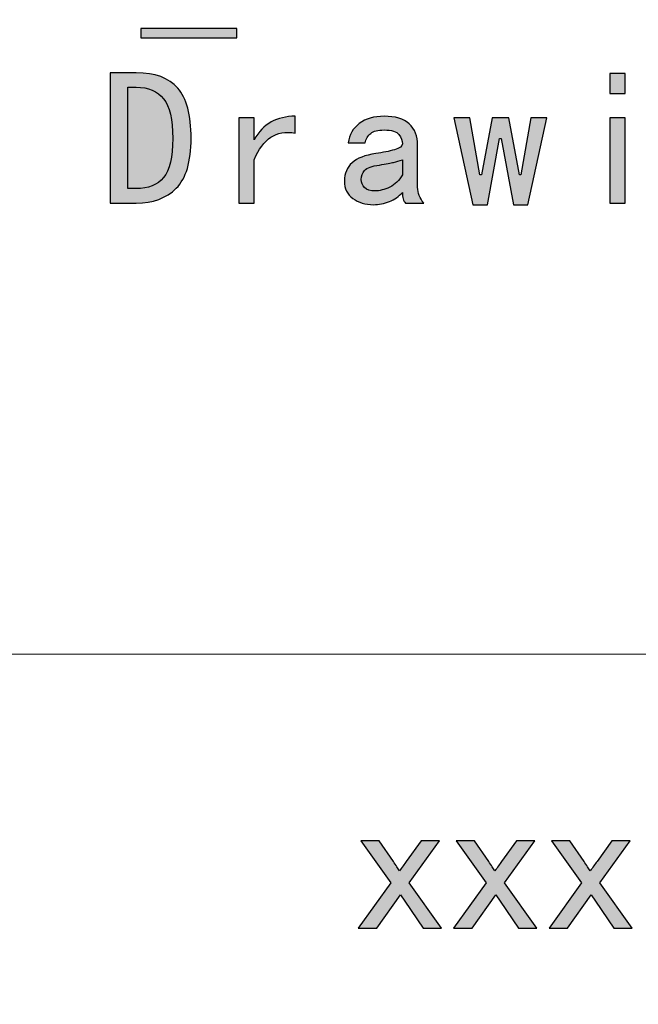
# Model space of a CAD drawing. Header units: millimetres. Extents: x -296 to 295, y -209 to 209.
# Tile 128 of 144: x 228 to 243, y -186 to -163. Entities that reach past the tile are written whole.
import ezdxf

# ---------------------------------------------------------------- set-up
doc = ezdxf.new("R2010")
doc.units = ezdxf.units.MM
doc.header["$MEASUREMENT"] = 0
doc.layers.add('layer 1', color=7, linetype='Continuous')

msp = doc.modelspace()

# ---------------------------------------------------------------- hatches: boundary and pattern name
at = {"layer": 'layer 1'}
h = msp.add_hatch(color=250, dxfattribs=at)
edge = h.paths.add_edge_path()
edge.add_spline(control_points=[(233.1059, -163.0672), (233.1059, -163.0672), (230.8488, -163.0672), (230.8488, -163.0672), (230.8488, -163.0672), (230.8488, -162.8524), (230.8488, -162.8524), (230.8488, -162.8524), (233.1059, -162.8524), (233.1059, -162.8524), (233.1059, -162.8524), (233.1059, -163.0672), (233.1059, -163.0672)], knot_values=[0, 0, 0, 0, 0.25, 0.25, 0.25, 0.5, 0.5, 0.5, 0.75, 0.75, 0.75, 1, 1, 1, 1], degree=3, periodic=1)
h = msp.add_hatch(color=250, dxfattribs=at)
edge = h.paths.add_edge_path()
edge.add_spline(control_points=[(232.0274, -165.4321), (232.0274, -165.9809), (231.9113, -166.3722), (231.6781, -166.6054), (231.445, -166.8377), (231.1316, -166.9547), (230.738, -166.9547), (230.738, -166.9547), (230.1288, -166.9547), (230.1288, -166.9547), (230.1288, -166.9547), (230.1288, -163.8912), (230.1288, -163.8912), (230.1288, -163.8912), (230.738, -163.8912), (230.738, -163.8912), (231.1798, -163.8912), (231.5054, -164.0104), (231.7141, -164.2496), (231.9227, -164.4881), (232.0274, -164.8825), (232.0274, -165.4321)], knot_values=[0, 0, 0, 0, 0.1428571, 0.1428571, 0.1428571, 0.2857143, 0.2857143, 0.2857143, 0.4285714, 0.4285714, 0.4285714, 0.5714286, 0.5714286, 0.5714286, 0.7142857, 0.7142857, 0.7142857, 0.8571429, 0.8571429, 0.8571429, 1, 1, 1, 1], degree=3, periodic=1)
h = msp.add_hatch(color=250, dxfattribs=at)
edge = h.paths.add_edge_path()
edge.add_spline(control_points=[(242.2282, -164.375), (242.2282, -164.375), (241.8697, -164.375), (241.8697, -164.375), (241.8697, -164.375), (241.8697, -163.9087), (241.8697, -163.9087), (241.8697, -163.9087), (242.2282, -163.9087), (242.2282, -163.9087), (242.2282, -163.9087), (242.2282, -164.375), (242.2282, -164.375)], knot_values=[0, 0, 0, 0, 0.25, 0.25, 0.25, 0.5, 0.5, 0.5, 0.75, 0.75, 0.75, 1, 1, 1, 1], degree=3, periodic=1)
h = msp.add_hatch(color=250, dxfattribs=at)
edge = h.paths.add_edge_path()
edge.add_spline(control_points=[(231.5979, -165.4321), (231.5979, -164.9895), (231.526, -164.6792), (231.3823, -164.5003), (231.2394, -164.3207), (231.0246, -164.2313), (230.738, -164.2313), (230.738, -164.2313), (230.5408, -164.2313), (230.5408, -164.2313), (230.5408, -164.2313), (230.5408, -166.6138), (230.5408, -166.6138), (230.5408, -166.6138), (230.738, -166.6138), (230.738, -166.6138), (231.0246, -166.6138), (231.2394, -166.5274), (231.3823, -166.3547), (231.526, -166.1811), (231.5979, -165.8739), (231.5979, -165.4321)], knot_values=[0, 0, 0, 0, 0.1428571, 0.1428571, 0.1428571, 0.2857143, 0.2857143, 0.2857143, 0.4285714, 0.4285714, 0.4285714, 0.5714286, 0.5714286, 0.5714286, 0.7142857, 0.7142857, 0.7142857, 0.8571429, 0.8571429, 0.8571429, 1, 1, 1, 1], degree=3, periodic=1)
h = msp.add_hatch(color=250, dxfattribs=at)
edge = h.paths.add_edge_path()
edge.add_spline(control_points=[(234.4748, -165.3067), (234.2478, -165.2708), (234.0567, -165.3037), (233.9016, -165.4046), (233.7464, -165.5062), (233.6149, -165.6828), (233.5072, -165.9335), (233.5072, -165.9335), (233.5072, -166.9547), (233.5072, -166.9547), (233.5072, -166.9547), (233.1487, -166.9547), (233.1487, -166.9547), (233.1487, -166.9547), (233.1487, -164.9483), (233.1487, -164.9483), (233.1487, -164.9483), (233.5072, -164.9483), (233.5072, -164.9483), (233.5072, -164.9483), (233.5072, -165.4672), (233.5072, -165.4672), (233.6149, -165.2762), (233.7495, -165.1363), (233.91, -165.0469), (234.0713, -164.9574), (234.2601, -164.9123), (234.4748, -164.9123), (234.4748, -164.9123), (234.4748, -165.3067), (234.4748, -165.3067)], knot_values=[0, 0, 0, 0, 0.1, 0.1, 0.1, 0.2, 0.2, 0.2, 0.3, 0.3, 0.3, 0.4, 0.4, 0.4, 0.5, 0.5, 0.5, 0.6, 0.6, 0.6, 0.7, 0.7, 0.7, 0.8, 0.8, 0.8, 0.9, 0.9, 0.9, 1, 1, 1, 1], degree=3, periodic=1)
h = msp.add_hatch(color=250, dxfattribs=at)
edge = h.paths.add_edge_path()
edge.add_spline(control_points=[(237.4947, -166.9547), (237.4947, -166.9547), (237.0652, -166.9547), (237.0652, -166.9547), (237.0415, -166.931), (237.0231, -166.8981), (237.0117, -166.8561), (236.9994, -166.814), (236.9933, -166.7636), (236.9933, -166.704), (236.91, -166.7995), (236.8083, -166.8706), (236.6891, -166.9187), (236.5691, -166.9661), (236.4437, -166.9906), (236.3123, -166.9906), (236.1212, -166.9906), (235.9607, -166.9424), (235.8292, -166.8469), (235.6977, -166.7514), (235.632, -166.6138), (235.632, -166.4349), (235.632, -166.2561), (235.6916, -166.1124), (235.8109, -166.0053), (235.9301, -165.8976), (236.1158, -165.8257), (236.3665, -165.7898), (236.5339, -165.7661), (236.6799, -165.7363), (236.8053, -165.7004), (236.9306, -165.6644), (236.9933, -165.6171), (236.9933, -165.5574), (236.9933, -165.4856), (236.9666, -165.4137), (236.9131, -165.3419), (236.8588, -165.2708), (236.7426, -165.2349), (236.5637, -165.2349), (236.42, -165.2349), (236.3153, -165.2616), (236.2496, -165.3151), (236.1839, -165.3694), (236.1395, -165.4436), (236.1158, -165.5391), (236.1158, -165.5391), (235.7214, -165.5391), (235.7214, -165.5391), (235.7451, -165.348), (235.8323, -165.1959), (235.9813, -165.0828), (236.1304, -164.9689), (236.3245, -164.9123), (236.5637, -164.9123), (236.8259, -164.9123), (237.0231, -164.9719), (237.1546, -165.0912), (237.2861, -165.2112), (237.3518, -165.3778), (237.3518, -165.5934), (237.3518, -165.5934), (237.3518, -166.5786), (237.3518, -166.5786), (237.3518, -166.6497), (237.3633, -166.7154), (237.3877, -166.775), (237.4114, -166.8354), (237.4473, -166.8951), (237.4947, -166.9547)], knot_values=[0, 0, 0, 0, 0.0434783, 0.0434783, 0.0434783, 0.0869565, 0.0869565, 0.0869565, 0.1304348, 0.1304348, 0.1304348, 0.173913, 0.173913, 0.173913, 0.2173913, 0.2173913, 0.2173913, 0.2608696, 0.2608696, 0.2608696, 0.3043478, 0.3043478, 0.3043478, 0.3478261, 0.3478261, 0.3478261, 0.3913043, 0.3913043, 0.3913043, 0.4347826, 0.4347826, 0.4347826, 0.4782609, 0.4782609, 0.4782609, 0.5217391, 0.5217391, 0.5217391, 0.5652174, 0.5652174, 0.5652174, 0.6086957, 0.6086957, 0.6086957, 0.6521739, 0.6521739, 0.6521739, 0.6956522, 0.6956522, 0.6956522, 0.7391304, 0.7391304, 0.7391304, 0.7826087, 0.7826087, 0.7826087, 0.826087, 0.826087, 0.826087, 0.8695652, 0.8695652, 0.8695652, 0.9130435, 0.9130435, 0.9130435, 0.9565217, 0.9565217, 0.9565217, 1, 1, 1, 1], degree=3, periodic=1)
h = msp.add_hatch(color=250, dxfattribs=at)
edge = h.paths.add_edge_path()
edge.add_spline(control_points=[(240.39, -164.9483), (240.39, -164.9483), (239.9421, -166.9906), (239.9421, -166.9906), (239.9421, -166.9906), (239.602, -166.9906), (239.602, -166.9906), (239.602, -166.9906), (239.3153, -165.4321), (239.3153, -165.4321), (239.3153, -165.4321), (239.2794, -165.4321), (239.2794, -165.4321), (239.2794, -165.4321), (238.9928, -166.9906), (238.9928, -166.9906), (238.9928, -166.9906), (238.6519, -166.9906), (238.6519, -166.9906), (238.6519, -166.9906), (238.204, -164.9483), (238.204, -164.9483), (238.204, -164.9483), (238.5808, -164.9483), (238.5808, -164.9483), (238.5808, -164.9483), (238.8132, -166.292), (238.8132, -166.292), (238.8132, -166.292), (238.8491, -166.292), (238.8491, -166.292), (238.8491, -166.292), (239.0998, -164.9483), (239.0998, -164.9483), (239.0998, -164.9483), (239.4942, -164.9483), (239.4942, -164.9483), (239.4942, -164.9483), (239.7449, -166.292), (239.7449, -166.292), (239.7449, -166.292), (239.7808, -166.292), (239.7808, -166.292), (239.7808, -166.292), (240.014, -164.9483), (240.014, -164.9483), (240.014, -164.9483), (240.39, -164.9483), (240.39, -164.9483)], knot_values=[0, 0, 0, 0, 0.0625, 0.0625, 0.0625, 0.125, 0.125, 0.125, 0.1875, 0.1875, 0.1875, 0.25, 0.25, 0.25, 0.3125, 0.3125, 0.3125, 0.375, 0.375, 0.375, 0.4375, 0.4375, 0.4375, 0.5, 0.5, 0.5, 0.5625, 0.5625, 0.5625, 0.625, 0.625, 0.625, 0.6875, 0.6875, 0.6875, 0.75, 0.75, 0.75, 0.8125, 0.8125, 0.8125, 0.875, 0.875, 0.875, 0.9375, 0.9375, 0.9375, 1, 1, 1, 1], degree=3, periodic=1)
h = msp.add_hatch(color=250, dxfattribs=at)
edge = h.paths.add_edge_path()
edge.add_spline(control_points=[(242.2282, -166.9547), (242.2282, -166.9547), (241.8697, -166.9547), (241.8697, -166.9547), (241.8697, -166.9547), (241.8697, -164.9483), (241.8697, -164.9483), (241.8697, -164.9483), (242.2282, -164.9483), (242.2282, -164.9483), (242.2282, -164.9483), (242.2282, -166.9547), (242.2282, -166.9547)], knot_values=[0, 0, 0, 0, 0.25, 0.25, 0.25, 0.5, 0.5, 0.5, 0.75, 0.75, 0.75, 1, 1, 1, 1], degree=3, periodic=1)
h = msp.add_hatch(color=250, dxfattribs=at)
edge = h.paths.add_edge_path()
edge.add_spline(control_points=[(236.9933, -166.292), (236.9933, -166.292), (236.9933, -165.9335), (236.9933, -165.9335), (236.9215, -165.9572), (236.8527, -165.9778), (236.7877, -165.9962), (236.722, -166.0138), (236.6111, -166.0352), (236.456, -166.0589), (236.2771, -166.0825), (236.1602, -166.1246), (236.1067, -166.1842), (236.0532, -166.2438), (236.0256, -166.3157), (236.0256, -166.399), (236.0256, -166.4708), (236.0532, -166.5335), (236.1067, -166.587), (236.1602, -166.6413), (236.2412, -166.668), (236.3482, -166.668), (236.456, -166.668), (236.5722, -166.6382), (236.6975, -166.5786), (236.8229, -166.5182), (236.9215, -166.4227), (236.9933, -166.292)], knot_values=[0, 0, 0, 0, 0.1111111, 0.1111111, 0.1111111, 0.2222222, 0.2222222, 0.2222222, 0.3333333, 0.3333333, 0.3333333, 0.4444444, 0.4444444, 0.4444444, 0.5555556, 0.5555556, 0.5555556, 0.6666667, 0.6666667, 0.6666667, 0.7777778, 0.7777778, 0.7777778, 0.8888889, 0.8888889, 0.8888889, 1, 1, 1, 1], degree=3, periodic=1)
h = msp.add_hatch(color=250, dxfattribs=at)
edge = h.paths.add_edge_path()
edge.add_spline(control_points=[(235.9571, -183.9952), (235.9571, -183.9952), (236.7216, -182.9314), (236.7216, -182.9314), (236.7216, -182.9314), (236.0136, -181.9415), (236.0136, -181.9415), (236.0136, -181.9415), (236.45, -181.9415), (236.45, -181.9415), (236.45, -181.9415), (236.7807, -182.4262), (236.7807, -182.4262), (236.8418, -182.5173), (236.8903, -182.5911), (236.9246, -182.6492), (236.9845, -182.5667), (237.0376, -182.4922), (237.0853, -182.4256), (237.0853, -182.4256), (237.4335, -181.9415), (237.4335, -181.9415), (237.4335, -181.9415), (237.8671, -181.9415), (237.8671, -181.9415), (237.8671, -181.9415), (237.1552, -182.9314), (237.1552, -182.9314), (237.1552, -182.9314), (237.9135, -183.9952), (237.9135, -183.9952), (237.9135, -183.9952), (237.4819, -183.9952), (237.4819, -183.9952), (237.4819, -183.9952), (237.049, -183.3621), (237.049, -183.3621), (237.049, -183.3621), (236.9501, -183.2097), (236.9501, -183.2097), (236.9501, -183.2097), (236.3908, -183.9952), (236.3908, -183.9952), (236.3908, -183.9952), (235.9571, -183.9952), (235.9571, -183.9952)], knot_values=[0, 0, 0, 0, 0.0666667, 0.0666667, 0.0666667, 0.1333333, 0.1333333, 0.1333333, 0.2, 0.2, 0.2, 0.2666667, 0.2666667, 0.2666667, 0.3333333, 0.3333333, 0.3333333, 0.4, 0.4, 0.4, 0.4666667, 0.4666667, 0.4666667, 0.5333333, 0.5333333, 0.5333333, 0.6, 0.6, 0.6, 0.6666667, 0.6666667, 0.6666667, 0.7333333, 0.7333333, 0.7333333, 0.8, 0.8, 0.8, 0.8666667, 0.8666667, 0.8666667, 0.9333333, 0.9333333, 0.9333333, 1, 1, 1, 1], degree=3, periodic=1)
h = msp.add_hatch(color=250, dxfattribs=at)
edge = h.paths.add_edge_path()
edge.add_spline(control_points=[(238.1981, -183.9952), (238.1981, -183.9952), (238.9625, -182.9314), (238.9625, -182.9314), (238.9625, -182.9314), (238.2546, -181.9415), (238.2546, -181.9415), (238.2546, -181.9415), (238.691, -181.9415), (238.691, -181.9415), (238.691, -181.9415), (239.0217, -182.4262), (239.0217, -182.4262), (239.0828, -182.5173), (239.1312, -182.5911), (239.1656, -182.6492), (239.2254, -182.5667), (239.2785, -182.4922), (239.3263, -182.4256), (239.3263, -182.4256), (239.6745, -181.9415), (239.6745, -181.9415), (239.6745, -181.9415), (240.1081, -181.9415), (240.1081, -181.9415), (240.1081, -181.9415), (239.3962, -182.9314), (239.3962, -182.9314), (239.3962, -182.9314), (240.1545, -183.9952), (240.1545, -183.9952), (240.1545, -183.9952), (239.7229, -183.9952), (239.7229, -183.9952), (239.7229, -183.9952), (239.29, -183.3621), (239.29, -183.3621), (239.29, -183.3621), (239.1911, -183.2097), (239.1911, -183.2097), (239.1911, -183.2097), (238.6318, -183.9952), (238.6318, -183.9952), (238.6318, -183.9952), (238.1981, -183.9952), (238.1981, -183.9952)], knot_values=[0, 0, 0, 0, 0.0666667, 0.0666667, 0.0666667, 0.1333333, 0.1333333, 0.1333333, 0.2, 0.2, 0.2, 0.2666667, 0.2666667, 0.2666667, 0.3333333, 0.3333333, 0.3333333, 0.4, 0.4, 0.4, 0.4666667, 0.4666667, 0.4666667, 0.5333333, 0.5333333, 0.5333333, 0.6, 0.6, 0.6, 0.6666667, 0.6666667, 0.6666667, 0.7333333, 0.7333333, 0.7333333, 0.8, 0.8, 0.8, 0.8666667, 0.8666667, 0.8666667, 0.9333333, 0.9333333, 0.9333333, 1, 1, 1, 1], degree=3, periodic=1)
h = msp.add_hatch(color=250, dxfattribs=at)
edge = h.paths.add_edge_path()
edge.add_spline(control_points=[(240.4391, -183.9952), (240.4391, -183.9952), (241.2035, -182.9314), (241.2035, -182.9314), (241.2035, -182.9314), (240.4956, -181.9415), (240.4956, -181.9415), (240.4956, -181.9415), (240.932, -181.9415), (240.932, -181.9415), (240.932, -181.9415), (241.2626, -182.4262), (241.2626, -182.4262), (241.3238, -182.5173), (241.3722, -182.5911), (241.4066, -182.6492), (241.4664, -182.5667), (241.5195, -182.4922), (241.5672, -182.4256), (241.5672, -182.4256), (241.9154, -181.9415), (241.9154, -181.9415), (241.9154, -181.9415), (242.3491, -181.9415), (242.3491, -181.9415), (242.3491, -181.9415), (241.6372, -182.9314), (241.6372, -182.9314), (241.6372, -182.9314), (242.3955, -183.9952), (242.3955, -183.9952), (242.3955, -183.9952), (241.9639, -183.9952), (241.9639, -183.9952), (241.9639, -183.9952), (241.5309, -183.3621), (241.5309, -183.3621), (241.5309, -183.3621), (241.4321, -183.2097), (241.4321, -183.2097), (241.4321, -183.2097), (240.8727, -183.9952), (240.8727, -183.9952), (240.8727, -183.9952), (240.4391, -183.9952), (240.4391, -183.9952)], knot_values=[0, 0, 0, 0, 0.0666667, 0.0666667, 0.0666667, 0.1333333, 0.1333333, 0.1333333, 0.2, 0.2, 0.2, 0.2666667, 0.2666667, 0.2666667, 0.3333333, 0.3333333, 0.3333333, 0.4, 0.4, 0.4, 0.4666667, 0.4666667, 0.4666667, 0.5333333, 0.5333333, 0.5333333, 0.6, 0.6, 0.6, 0.6666667, 0.6666667, 0.6666667, 0.7333333, 0.7333333, 0.7333333, 0.8, 0.8, 0.8, 0.8666667, 0.8666667, 0.8666667, 0.9333333, 0.9333333, 0.9333333, 1, 1, 1, 1], degree=3, periodic=1)

# ---------------------------------------------------------------- linework, layer by layer
at = {"layer": 'layer 1', "color": 1, "lineweight": 0}
msp.add_open_spline([(295.3283, 209.2747), (295.3283, 209.2747), (295.3283, -208.9236), (295.3283, -208.9236), (295.3283, -208.9236), (-296.1944, -208.9236), (-296.1944, -208.9236), (-296.1944, -208.9236), (-296.1944, 209.2747), (-296.1944, 209.2747), (-296.1944, 209.2747), (295.3283, 209.2747), (295.3283, 209.2747)], degree=3, knots=[0, 0, 0, 0, 0.25, 0.25, 0.25, 0.5, 0.5, 0.5, 0.75, 0.75, 0.75, 1, 1, 1, 1], dxfattribs=at)
at = {"layer": 'layer 1', "color": 5, "lineweight": 0}
msp.add_open_spline([(-281.2487, 194.7284), (-281.2487, 194.7284), (-281.2487, -197.0649), (-281.2487, -197.0649), (-281.2487, -197.0649), (283.3586, -197.0649), (283.3586, -197.0649)], degree=3, knots=[0, 0, 0, 0, 0.5, 0.5, 0.5, 1, 1, 1, 1], dxfattribs=at)
at = {"layer": 'layer 1', "color": 250}
for points, knots in [([(233.1059, -163.0672), (233.1059, -163.0672), (230.8488, -163.0672), (230.8488, -163.0672), (230.8488, -163.0672), (230.8488, -162.8524), (230.8488, -162.8524), (230.8488, -162.8524), (233.1059, -162.8524), (233.1059, -162.8524), (233.1059, -162.8524), (233.1059, -163.0672), (233.1059, -163.0672)], [0, 0, 0, 0, 0.25, 0.25, 0.25, 0.5, 0.5, 0.5, 0.75, 0.75, 0.75, 1, 1, 1, 1]), ([(232.0274, -165.4321), (232.0274, -165.9809), (231.9113, -166.3722), (231.6781, -166.6054), (231.445, -166.8377), (231.1316, -166.9547), (230.738, -166.9547), (230.738, -166.9547), (230.1288, -166.9547), (230.1288, -166.9547), (230.1288, -166.9547), (230.1288, -163.8912), (230.1288, -163.8912), (230.1288, -163.8912), (230.738, -163.8912), (230.738, -163.8912), (231.1798, -163.8912), (231.5054, -164.0104), (231.7141, -164.2496), (231.9227, -164.4881), (232.0274, -164.8825), (232.0274, -165.4321)], [0, 0, 0, 0, 0.1428571, 0.1428571, 0.1428571, 0.2857143, 0.2857143, 0.2857143, 0.4285714, 0.4285714, 0.4285714, 0.5714286, 0.5714286, 0.5714286, 0.7142857, 0.7142857, 0.7142857, 0.8571429, 0.8571429, 0.8571429, 1, 1, 1, 1]), ([(242.2282, -164.375), (242.2282, -164.375), (241.8697, -164.375), (241.8697, -164.375), (241.8697, -164.375), (241.8697, -163.9087), (241.8697, -163.9087), (241.8697, -163.9087), (242.2282, -163.9087), (242.2282, -163.9087), (242.2282, -163.9087), (242.2282, -164.375), (242.2282, -164.375)], [0, 0, 0, 0, 0.25, 0.25, 0.25, 0.5, 0.5, 0.5, 0.75, 0.75, 0.75, 1, 1, 1, 1]), ([(231.5979, -165.4321), (231.5979, -164.9895), (231.526, -164.6792), (231.3823, -164.5003), (231.2394, -164.3207), (231.0246, -164.2313), (230.738, -164.2313), (230.738, -164.2313), (230.5408, -164.2313), (230.5408, -164.2313), (230.5408, -164.2313), (230.5408, -166.6138), (230.5408, -166.6138), (230.5408, -166.6138), (230.738, -166.6138), (230.738, -166.6138), (231.0246, -166.6138), (231.2394, -166.5274), (231.3823, -166.3547), (231.526, -166.1811), (231.5979, -165.8739), (231.5979, -165.4321)], [0, 0, 0, 0, 0.1428571, 0.1428571, 0.1428571, 0.2857143, 0.2857143, 0.2857143, 0.4285714, 0.4285714, 0.4285714, 0.5714286, 0.5714286, 0.5714286, 0.7142857, 0.7142857, 0.7142857, 0.8571429, 0.8571429, 0.8571429, 1, 1, 1, 1]), ([(234.4748, -165.3067), (234.2478, -165.2708), (234.0567, -165.3037), (233.9016, -165.4046), (233.7464, -165.5062), (233.6149, -165.6828), (233.5072, -165.9335), (233.5072, -165.9335), (233.5072, -166.9547), (233.5072, -166.9547), (233.5072, -166.9547), (233.1487, -166.9547), (233.1487, -166.9547), (233.1487, -166.9547), (233.1487, -164.9483), (233.1487, -164.9483), (233.1487, -164.9483), (233.5072, -164.9483), (233.5072, -164.9483), (233.5072, -164.9483), (233.5072, -165.4672), (233.5072, -165.4672), (233.6149, -165.2762), (233.7495, -165.1363), (233.91, -165.0469), (234.0713, -164.9574), (234.2601, -164.9123), (234.4748, -164.9123), (234.4748, -164.9123), (234.4748, -165.3067), (234.4748, -165.3067)], [0, 0, 0, 0, 0.1, 0.1, 0.1, 0.2, 0.2, 0.2, 0.3, 0.3, 0.3, 0.4, 0.4, 0.4, 0.5, 0.5, 0.5, 0.6, 0.6, 0.6, 0.7, 0.7, 0.7, 0.8, 0.8, 0.8, 0.9, 0.9, 0.9, 1, 1, 1, 1]), ([(237.4947, -166.9547), (237.4947, -166.9547), (237.0652, -166.9547), (237.0652, -166.9547), (237.0415, -166.931), (237.0231, -166.8981), (237.0117, -166.8561), (236.9994, -166.814), (236.9933, -166.7636), (236.9933, -166.704), (236.91, -166.7995), (236.8083, -166.8706), (236.6891, -166.9187), (236.5691, -166.9661), (236.4437, -166.9906), (236.3123, -166.9906), (236.1212, -166.9906), (235.9607, -166.9424), (235.8292, -166.8469), (235.6977, -166.7514), (235.632, -166.6138), (235.632, -166.4349), (235.632, -166.2561), (235.6916, -166.1124), (235.8109, -166.0053), (235.9301, -165.8976), (236.1158, -165.8257), (236.3665, -165.7898), (236.5339, -165.7661), (236.6799, -165.7363), (236.8053, -165.7004), (236.9306, -165.6644), (236.9933, -165.6171), (236.9933, -165.5574), (236.9933, -165.4856), (236.9666, -165.4137), (236.9131, -165.3419), (236.8588, -165.2708), (236.7426, -165.2349), (236.5637, -165.2349), (236.42, -165.2349), (236.3153, -165.2616), (236.2496, -165.3151), (236.1839, -165.3694), (236.1395, -165.4436), (236.1158, -165.5391), (236.1158, -165.5391), (235.7214, -165.5391), (235.7214, -165.5391), (235.7451, -165.348), (235.8323, -165.1959), (235.9813, -165.0828), (236.1304, -164.9689), (236.3245, -164.9123), (236.5637, -164.9123), (236.8259, -164.9123), (237.0231, -164.9719), (237.1546, -165.0912), (237.2861, -165.2112), (237.3518, -165.3778), (237.3518, -165.5934), (237.3518, -165.5934), (237.3518, -166.5786), (237.3518, -166.5786), (237.3518, -166.6497), (237.3633, -166.7154), (237.3877, -166.775), (237.4114, -166.8354), (237.4473, -166.8951), (237.4947, -166.9547)], [0, 0, 0, 0, 0.0434783, 0.0434783, 0.0434783, 0.0869565, 0.0869565, 0.0869565, 0.1304348, 0.1304348, 0.1304348, 0.173913, 0.173913, 0.173913, 0.2173913, 0.2173913, 0.2173913, 0.2608696, 0.2608696, 0.2608696, 0.3043478, 0.3043478, 0.3043478, 0.3478261, 0.3478261, 0.3478261, 0.3913043, 0.3913043, 0.3913043, 0.4347826, 0.4347826, 0.4347826, 0.4782609, 0.4782609, 0.4782609, 0.5217391, 0.5217391, 0.5217391, 0.5652174, 0.5652174, 0.5652174, 0.6086957, 0.6086957, 0.6086957, 0.6521739, 0.6521739, 0.6521739, 0.6956522, 0.6956522, 0.6956522, 0.7391304, 0.7391304, 0.7391304, 0.7826087, 0.7826087, 0.7826087, 0.826087, 0.826087, 0.826087, 0.8695652, 0.8695652, 0.8695652, 0.9130435, 0.9130435, 0.9130435, 0.9565217, 0.9565217, 0.9565217, 1, 1, 1, 1]), ([(240.39, -164.9483), (240.39, -164.9483), (239.9421, -166.9906), (239.9421, -166.9906), (239.9421, -166.9906), (239.602, -166.9906), (239.602, -166.9906), (239.602, -166.9906), (239.3153, -165.4321), (239.3153, -165.4321), (239.3153, -165.4321), (239.2794, -165.4321), (239.2794, -165.4321), (239.2794, -165.4321), (238.9928, -166.9906), (238.9928, -166.9906), (238.9928, -166.9906), (238.6519, -166.9906), (238.6519, -166.9906), (238.6519, -166.9906), (238.204, -164.9483), (238.204, -164.9483), (238.204, -164.9483), (238.5808, -164.9483), (238.5808, -164.9483), (238.5808, -164.9483), (238.8132, -166.292), (238.8132, -166.292), (238.8132, -166.292), (238.8491, -166.292), (238.8491, -166.292), (238.8491, -166.292), (239.0998, -164.9483), (239.0998, -164.9483), (239.0998, -164.9483), (239.4942, -164.9483), (239.4942, -164.9483), (239.4942, -164.9483), (239.7449, -166.292), (239.7449, -166.292), (239.7449, -166.292), (239.7808, -166.292), (239.7808, -166.292), (239.7808, -166.292), (240.014, -164.9483), (240.014, -164.9483), (240.014, -164.9483), (240.39, -164.9483), (240.39, -164.9483)], [0, 0, 0, 0, 0.0625, 0.0625, 0.0625, 0.125, 0.125, 0.125, 0.1875, 0.1875, 0.1875, 0.25, 0.25, 0.25, 0.3125, 0.3125, 0.3125, 0.375, 0.375, 0.375, 0.4375, 0.4375, 0.4375, 0.5, 0.5, 0.5, 0.5625, 0.5625, 0.5625, 0.625, 0.625, 0.625, 0.6875, 0.6875, 0.6875, 0.75, 0.75, 0.75, 0.8125, 0.8125, 0.8125, 0.875, 0.875, 0.875, 0.9375, 0.9375, 0.9375, 1, 1, 1, 1]), ([(242.2282, -166.9547), (242.2282, -166.9547), (241.8697, -166.9547), (241.8697, -166.9547), (241.8697, -166.9547), (241.8697, -164.9483), (241.8697, -164.9483), (241.8697, -164.9483), (242.2282, -164.9483), (242.2282, -164.9483), (242.2282, -164.9483), (242.2282, -166.9547), (242.2282, -166.9547)], [0, 0, 0, 0, 0.25, 0.25, 0.25, 0.5, 0.5, 0.5, 0.75, 0.75, 0.75, 1, 1, 1, 1]), ([(236.9933, -166.292), (236.9933, -166.292), (236.9933, -165.9335), (236.9933, -165.9335), (236.9215, -165.9572), (236.8527, -165.9778), (236.7877, -165.9962), (236.722, -166.0138), (236.6111, -166.0352), (236.456, -166.0589), (236.2771, -166.0825), (236.1602, -166.1246), (236.1067, -166.1842), (236.0532, -166.2438), (236.0256, -166.3157), (236.0256, -166.399), (236.0256, -166.4708), (236.0532, -166.5335), (236.1067, -166.587), (236.1602, -166.6413), (236.2412, -166.668), (236.3482, -166.668), (236.456, -166.668), (236.5722, -166.6382), (236.6975, -166.5786), (236.8229, -166.5182), (236.9215, -166.4227), (236.9933, -166.292)], [0, 0, 0, 0, 0.1111111, 0.1111111, 0.1111111, 0.2222222, 0.2222222, 0.2222222, 0.3333333, 0.3333333, 0.3333333, 0.4444444, 0.4444444, 0.4444444, 0.5555556, 0.5555556, 0.5555556, 0.6666667, 0.6666667, 0.6666667, 0.7777778, 0.7777778, 0.7777778, 0.8888889, 0.8888889, 0.8888889, 1, 1, 1, 1]), ([(235.9571, -183.9952), (235.9571, -183.9952), (236.7216, -182.9314), (236.7216, -182.9314), (236.7216, -182.9314), (236.0136, -181.9415), (236.0136, -181.9415), (236.0136, -181.9415), (236.45, -181.9415), (236.45, -181.9415), (236.45, -181.9415), (236.7807, -182.4262), (236.7807, -182.4262), (236.8418, -182.5173), (236.8903, -182.5911), (236.9246, -182.6492), (236.9845, -182.5667), (237.0376, -182.4922), (237.0853, -182.4256), (237.0853, -182.4256), (237.4335, -181.9415), (237.4335, -181.9415), (237.4335, -181.9415), (237.8671, -181.9415), (237.8671, -181.9415), (237.8671, -181.9415), (237.1552, -182.9314), (237.1552, -182.9314), (237.1552, -182.9314), (237.9135, -183.9952), (237.9135, -183.9952), (237.9135, -183.9952), (237.4819, -183.9952), (237.4819, -183.9952), (237.4819, -183.9952), (237.049, -183.3621), (237.049, -183.3621), (237.049, -183.3621), (236.9501, -183.2097), (236.9501, -183.2097), (236.9501, -183.2097), (236.3908, -183.9952), (236.3908, -183.9952), (236.3908, -183.9952), (235.9571, -183.9952), (235.9571, -183.9952)], [0, 0, 0, 0, 0.0666667, 0.0666667, 0.0666667, 0.1333333, 0.1333333, 0.1333333, 0.2, 0.2, 0.2, 0.2666667, 0.2666667, 0.2666667, 0.3333333, 0.3333333, 0.3333333, 0.4, 0.4, 0.4, 0.4666667, 0.4666667, 0.4666667, 0.5333333, 0.5333333, 0.5333333, 0.6, 0.6, 0.6, 0.6666667, 0.6666667, 0.6666667, 0.7333333, 0.7333333, 0.7333333, 0.8, 0.8, 0.8, 0.8666667, 0.8666667, 0.8666667, 0.9333333, 0.9333333, 0.9333333, 1, 1, 1, 1]), ([(238.1981, -183.9952), (238.1981, -183.9952), (238.9625, -182.9314), (238.9625, -182.9314), (238.9625, -182.9314), (238.2546, -181.9415), (238.2546, -181.9415), (238.2546, -181.9415), (238.691, -181.9415), (238.691, -181.9415), (238.691, -181.9415), (239.0217, -182.4262), (239.0217, -182.4262), (239.0828, -182.5173), (239.1312, -182.5911), (239.1656, -182.6492), (239.2254, -182.5667), (239.2785, -182.4922), (239.3263, -182.4256), (239.3263, -182.4256), (239.6745, -181.9415), (239.6745, -181.9415), (239.6745, -181.9415), (240.1081, -181.9415), (240.1081, -181.9415), (240.1081, -181.9415), (239.3962, -182.9314), (239.3962, -182.9314), (239.3962, -182.9314), (240.1545, -183.9952), (240.1545, -183.9952), (240.1545, -183.9952), (239.7229, -183.9952), (239.7229, -183.9952), (239.7229, -183.9952), (239.29, -183.3621), (239.29, -183.3621), (239.29, -183.3621), (239.1911, -183.2097), (239.1911, -183.2097), (239.1911, -183.2097), (238.6318, -183.9952), (238.6318, -183.9952), (238.6318, -183.9952), (238.1981, -183.9952), (238.1981, -183.9952)], [0, 0, 0, 0, 0.0666667, 0.0666667, 0.0666667, 0.1333333, 0.1333333, 0.1333333, 0.2, 0.2, 0.2, 0.2666667, 0.2666667, 0.2666667, 0.3333333, 0.3333333, 0.3333333, 0.4, 0.4, 0.4, 0.4666667, 0.4666667, 0.4666667, 0.5333333, 0.5333333, 0.5333333, 0.6, 0.6, 0.6, 0.6666667, 0.6666667, 0.6666667, 0.7333333, 0.7333333, 0.7333333, 0.8, 0.8, 0.8, 0.8666667, 0.8666667, 0.8666667, 0.9333333, 0.9333333, 0.9333333, 1, 1, 1, 1]), ([(240.4391, -183.9952), (240.4391, -183.9952), (241.2035, -182.9314), (241.2035, -182.9314), (241.2035, -182.9314), (240.4956, -181.9415), (240.4956, -181.9415), (240.4956, -181.9415), (240.932, -181.9415), (240.932, -181.9415), (240.932, -181.9415), (241.2626, -182.4262), (241.2626, -182.4262), (241.3238, -182.5173), (241.3722, -182.5911), (241.4066, -182.6492), (241.4664, -182.5667), (241.5195, -182.4922), (241.5672, -182.4256), (241.5672, -182.4256), (241.9154, -181.9415), (241.9154, -181.9415), (241.9154, -181.9415), (242.3491, -181.9415), (242.3491, -181.9415), (242.3491, -181.9415), (241.6372, -182.9314), (241.6372, -182.9314), (241.6372, -182.9314), (242.3955, -183.9952), (242.3955, -183.9952), (242.3955, -183.9952), (241.9639, -183.9952), (241.9639, -183.9952), (241.9639, -183.9952), (241.5309, -183.3621), (241.5309, -183.3621), (241.5309, -183.3621), (241.4321, -183.2097), (241.4321, -183.2097), (241.4321, -183.2097), (240.8727, -183.9952), (240.8727, -183.9952), (240.8727, -183.9952), (240.4391, -183.9952), (240.4391, -183.9952)], [0, 0, 0, 0, 0.0666667, 0.0666667, 0.0666667, 0.1333333, 0.1333333, 0.1333333, 0.2, 0.2, 0.2, 0.2666667, 0.2666667, 0.2666667, 0.3333333, 0.3333333, 0.3333333, 0.4, 0.4, 0.4, 0.4666667, 0.4666667, 0.4666667, 0.5333333, 0.5333333, 0.5333333, 0.6, 0.6, 0.6, 0.6666667, 0.6666667, 0.6666667, 0.7333333, 0.7333333, 0.7333333, 0.8, 0.8, 0.8, 0.8666667, 0.8666667, 0.8666667, 0.9333333, 0.9333333, 0.9333333, 1, 1, 1, 1])]:
    msp.add_open_spline(points, degree=3, knots=knots, dxfattribs=at)
at = {"layer": 'layer 1', "color": 5, "lineweight": 0}
msp.add_open_spline([(191.9976, -177.5558), (191.9976, -177.5558), (283.3586, -177.5558), (283.3586, -177.5558)], degree=3, dxfattribs=at)

doc.saveas('drawing.dxf')
